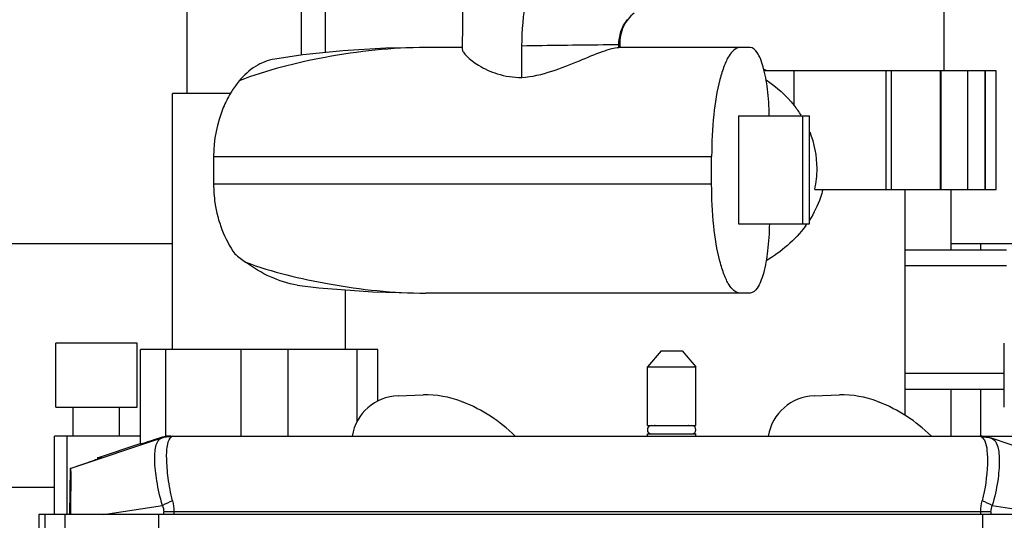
# Model space of a CAD drawing. Header units: millimetres. Extents: x 0 to 4000, y 0 to 3000.
# Tile 139 of 171: x 1839 to 2146, y 1695 to 1852. Entities that reach past the tile are written whole.
import ezdxf

# ---------------------------------------------------------------- set-up
doc = ezdxf.new("R2010")
doc.units = ezdxf.units.MM
doc.header["$LTSCALE"] = 219.99956
doc.layers.get('0').update_dxf_attribs({"linetype": 'CONTINUOUS'})

msp = doc.modelspace()

# ---------------------------------------------------------------- linework, layer by layer
at = {"color": 7, "linetype": 'CONTINUOUS'}
for p, q in [((2127.2, 1835.68), (2127.2, 1901.93)), ((1977.26, 1889.81), (1976.9, 1842.48)), ((1891.04, 1828.68), (1891.04, 1858.68)), ((1926.73, 1840.67), (1926.73, 1858.68)), ((1934.2, 1841.44), (1934.2, 1858.68)), ((1976.9, 1842.99), (1965.51, 1842.99)), ((1995.45, 1833.63), (1995.42, 1843.47)), ((2025.74, 1842.99), (2025.73, 1843.84)), ((2066.69, 1842.99), (2025.74, 1842.99)), ((2025.99, 1843.83), (2026, 1842.99)), ((2143.45, 1835.68), (2071.07, 1835.68)), ((2139.86, 1835.68), (2139.86, 1798.68)), ((2140.08, 1798.68), (2140.08, 1835.68)), ((2143.45, 1798.68), (2143.45, 1835.68)), ((1904.7, 1828.68), (1886.5, 1828.68)), ((1886.5, 1748.68), (1886.5, 1828.68)), ((2063.05, 1821.72), (2085.21, 1821.72)), ((2063.05, 1821.72), (2063.05, 1787.95)), ((2083.04, 1821.72), (2083.04, 1787.95)), ((2085.21, 1787.95), (2085.21, 1821.72)), ((1899.31, 1808.99), (1899.31, 1800.34)), ((2054.68, 1800.32), (2054.68, 1809.01)), ((2086.83, 1798.68), (2143.45, 1798.68)), ((2114.94, 1798.68), (2114.94, 1728.17)), ((2129.37, 1779.87), (2129.37, 1798.68)), ((2063.05, 1787.95), (2085.21, 1787.95)), ((1886.5, 1781.73), (1771.7, 1781.73)), ((2259.48, 1781.73), (2129.37, 1781.73)), ((2114.94, 1779.87), (2146.7, 1779.87)), ((1940.5, 1748.68), (1940.5, 1767.4)), ((2066.69, 1766.34), (1965.51, 1766.34)), ((1875.42, 1750.68), (1850.05, 1750.68)), ((1850.05, 1730.68), (1850.05, 1750.68)), ((1875.43, 1730.68), (1875.43, 1750.68)), ((1876.49, 1719.24), (1876.49, 1748.68)), ((1950.51, 1748.68), (1876.5, 1748.68)), ((1950.51, 1732.57), (1950.51, 1748.68)), ((2038.9, 1748.35), (2034.7, 1743.35)), ((2038.9, 1748.35), (2045.51, 1748.35)), ((2045.51, 1748.35), (2049.7, 1743.35)), ((2145.98, 1730.68), (2145.98, 1750.68)), ((2034.7, 1743.35), (2049.7, 1743.35)), ((2034.7, 1725.05), (2034.7, 1743.35)), ((2049.7, 1725.05), (2049.7, 1743.35)), ((2114.94, 1736.35), (2145.98, 1736.35)), ((2129.37, 1721.68), (2129.37, 1736.35)), ((1956.87, 1734.28), (1964.74, 1734.53)), ((1976.65, 1732.49), (1976.96, 1732.37)), ((2086.67, 1734.28), (2094.54, 1734.53)), ((2106.45, 1732.49), (2106.76, 1732.37)), ((1850.05, 1730.68), (1875.42, 1730.68)), ((1855.47, 1721.68), (1855.47, 1730.68)), ((1870.01, 1721.68), (1870.01, 1730.68)), ((2034.7, 1725.05), (2049.7, 1725.05)), ((2035.93, 1724.99), (2048.47, 1724.99)), ((1876.49, 1721.68), (1849.71, 1721.68)), ((1849.71, 1697.18), (1849.71, 1721.68)), ((1885.75, 1721.68), (2171.69, 1721.68)), ((1886, 1721.66), (1886.61, 1721.68)), ((2034.7, 1722.35), (2049.7, 1722.35)), ((2034.7, 1721.68), (2034.7, 1722.35)), ((2035.93, 1722.37), (2048.47, 1722.37)), ((2049.7, 1721.68), (2049.7, 1722.35)), ((2141.36, 1721.21), (2141.1, 1721.29)), ((2141.56, 1721.15), (2141.36, 1721.21)), ((2141.56, 1721.15), (2141.86, 1721.05)), ((2141.98, 1721.01), (2141.86, 1721.05)), ((2170.1, 1711.58), (2141.98, 1721.01)), ((1863.08, 1714.95), (1876.45, 1719.36)), ((1854.59, 1711.58), (1862.17, 1714.16)), ((1863.08, 1714.95), (1863.07, 1714.47)), ((1864.43, 1714.95), (1863.08, 1714.95)), ((1864.43, 1714.95), (1864.43, 1714.95)), ((1854.59, 1711.58), (1854.33, 1697.18)), ((1854.78, 1711.58), (1854.59, 1711.58)), ((1849.71, 1705.63), (1771.7, 1705.63)), ((2176.63, 1697.18), (1844.78, 1697.18)), ((1844.78, 1697.18), (1844.78, 1690.68)), ((1846.74, 1690.68), (1846.74, 1697.18)), ((1882.22, 1690.68), (1882.22, 1697.18)), ((2139.18, 1697.18), (2139.18, 1690.68))]:
    msp.add_line(p, q, dxfattribs=at)
at = {"color": 9, "linetype": 'CONTINUOUS'}
for p, q in [((2025.81, 1843.84), (2025.73, 1843.84)), ((2080.43, 1824.94), (2080.43, 1835.68)), ((2109.01, 1835.68), (2109.01, 1798.68)), ((2110.79, 1798.68), (2110.79, 1835.68)), ((2125.98, 1835.68), (2125.98, 1798.68)), ((2126.25, 1798.68), (2126.25, 1835.68)), ((2134.45, 1835.68), (2134.45, 1798.68)), ((1899.31, 1808.99), (2054.68, 1808.99)), ((2054.68, 1800.34), (1899.31, 1800.34)), ((2138.7, 1779.87), (2138.7, 1781.73)), ((2146.7, 1774.83), (2114.94, 1774.83)), ((1884.31, 1748.68), (1884.31, 1721.58)), ((1907.89, 1721.68), (1907.89, 1748.68)), ((1922.43, 1748.68), (1922.43, 1721.68)), ((1944.07, 1726.17), (1944.07, 1748.68)), ((2114.94, 1741.39), (2145.98, 1741.39)), ((2138.7, 1721.68), (2138.7, 1736.35)), ((1853.53, 1721.68), (1853.53, 1697.18)), ((1883.04, 1721.02), (1854.78, 1711.58)), ((1883.44, 1721.16), (1882.52, 1721.16)), ((1864.98, 1697.18), (1883.33, 1700.07)), ((2142.24, 1700.07), (2160.43, 1697.18)), ((1852.88, 1697.18), (1852.88, 1690.68)), ((1883.76, 1697.18), (1883.76, 1698.09)), ((2138.66, 1698.1), (1886.93, 1698.1)), ((1886.93, 1698.1), (1886.94, 1697.18)), ((2138.66, 1697.18), (2138.66, 1698.1)), ((2141.82, 1698.09), (2141.82, 1697.18))]:
    msp.add_line(p, q, dxfattribs=at)
at = {"color": 7, "linetype": 'CONTINUOUS'}
for points in [[(1965.51, 1842.99), (1953.03, 1842.75), (1939.63, 1841.98), (1927.16, 1840.73), (1918.37, 1839.41)], [(1925.35, 1768.84), (1932.18, 1768.03), (1948.89, 1766.77), (1965.51, 1766.34)], [(2141.1, 1721.29), (2140.72, 1721.39), (2140.23, 1721.5), (2139.69, 1721.59), (2139.11, 1721.65), (2138.5, 1721.68), (2138.33, 1721.68)]]:
    msp.add_lwpolyline(points, dxfattribs=at)
for centre, radius, start, end in [((2074.08, 1843.69), 78.67, 169.488, 180.1589), ((2051.76, 1792.94), 47.33, 64.5657, 65.949), ((1933.17, 1811.67), 33.26, 141.0357, 147.9355), ((1934.2, 1811), 34.49, 147.8987, 149.0365), ((2054.57, 1803.92), 33.32, 32.5528, 39.1101), ((2057.36, 1805.3), 30.2, 347.3332, 359.9675), ((2055.22, 1808.46), 35.68, 323.5828, 324.8314), ((1948.53, 1830.01), 66.78, 230.3598, 233.9799), ((1957.35, 1719.29), 15, 91.8063, 170.7581), ((1965.7, 1704.24), 30.3, 68.8138, 91.8063), ((1959.79, 1688.08), 47.5, 45.1147, 68.8138), ((2087.15, 1719.29), 15, 91.8063, 170.7581), ((2095.5, 1704.24), 30.3, 68.8138, 91.8063), ((2089.59, 1688.08), 47.5, 45.1147, 68.8138), ((2035.93, 1723.68), 1.31, 90, 270), ((2036.9, 1724.75), 0.3, 55.4926, 90), ((2047.5, 1724.75), 0.3, 90, 124.5074), ((2048.47, 1723.68), 1.31, 270, 90), ((1885.76, 1711.26), 10.42, 98.0176, 108.1351), ((2036.9, 1722.65), 0.3, 270, 292.1274), ((2047.5, 1722.65), 0.3, 247.8726, 270)]:
    msp.add_arc(centre, radius, start, end, dxfattribs=at)
at = {"color": 9, "linetype": 'CONTINUOUS'}
for centre, radius, start, end in [((1886.62, 1711.62), 10.06, 96.1915, 108.4485), ((1886.62, 1711.62), 10.06, 94.9643, 96.2097), ((1886.62, 1711.67), 10.01, 93.5706, 94.9646), ((1913.04, 1638.01), 68.8, 112.6784, 115.5783), ((2114.65, 1642.91), 63.47, 64.2326, 67.3676), ((1886.9, 1151.14), 546.96, 89.996, 90.329), ((2138.7, 1158.46), 539.64, 89.6688, 90.0048)]:
    msp.add_arc(centre, radius, start, end, dxfattribs=at)
at = {"color": 7, "linetype": 'CONTINUOUS'}
for centre, major_axis, ratio, start_param, end_param in [((1913.5, 1731.62), (37.01, 12.38), 0.004078, 3.140228, 3.718772), ((1885.75, 1711.68), (10.18, 0), 0.982512, 7.853982, 7.996106)]:
    msp.add_ellipse(centre, major_axis=major_axis, ratio=ratio, start_param=start_param, end_param=end_param, dxfattribs=at)
for points, knots in [([(2030.46, 1853.76), (2029.09, 1852.65), (2026.74, 1849.58), (2025.96, 1845.79), (2025.99, 1843.83)], [0, 0, 0, 0, 0.472667, 1, 1, 1, 1]), ([(1995.45, 1833.63), (1998.63, 1833.88), (2004.78, 1835.37), (2013, 1838.66), (2019.15, 1841.3), (2023.27, 1842.65), (2025, 1842.99), (2025.74, 1842.99)], [0, 0, 0, 0, 0.300963, 0.59021, 0.835663, 0.930272, 1, 1, 1, 1]), ([(2063.5, 1842.99), (2062.08, 1842.99), (2060, 1840.61), (2058.44, 1837.05), (2056.53, 1830.88), (2055.09, 1821.45), (2054.68, 1813.36), (2054.68, 1809.01)], [0, 0, 0, 0, 0.116607, 0.212415, 0.334141, 0.641717, 1, 1, 1, 1]), ([(2072.67, 1821.73), (2072.62, 1824.51), (2072.29, 1829.63), (2071.27, 1835.58), (2069.99, 1839.39), (2068.94, 1841.6), (2067.58, 1842.99), (2066.69, 1842.99)], [0, 0, 0, 0, 0.363528, 0.669541, 0.789225, 0.883103, 1, 1, 1, 1]), ([(1976.9, 1842.48), (1976.9, 1842.16), (1977.32, 1841.38), (1978.88, 1839.58), (1982.35, 1837.03), (1988.1, 1834.38), (1992.86, 1833.65), (1995.45, 1833.63)], [0, 0, 0, 0, 0.044453, 0.117222, 0.33748, 0.637493, 1, 1, 1, 1]), ([(1918.37, 1839.41), (1916.26, 1839.02), (1912.05, 1837.36), (1908.73, 1834.34), (1907.31, 1832.59)], [0, 0, 0, 0, 0.487468, 1, 1, 1, 1]), ([(1904.63, 1828.75), (1903.76, 1827.3), (1900.66, 1821.16), (1899.31, 1814.17), (1899.31, 1808.99)], [0, 0, 0, 0, 0.245403, 1, 1, 1, 1]), ([(1899.31, 1800.34), (1899.31, 1798.38), (1899.86, 1790.75), (1902.67, 1783.24), (1905.93, 1778.59)], [0, 0, 0, 0, 0.256691, 1, 1, 1, 1]), ([(2063.5, 1766.34), (2062.08, 1766.34), (2060, 1768.72), (2058.44, 1772.29), (2056.53, 1778.45), (2055.09, 1787.89), (2054.68, 1795.98), (2054.68, 1800.32)], [0, 0, 0, 0, 0.116563, 0.212379, 0.334132, 0.641732, 1, 1, 1, 1]), ([(2089.36, 1798.68), (2089.15, 1797.82), (2088.18, 1794.48), (2086.62, 1791.32), (2085.22, 1789.14)], [0, 0, 0, 0, 0.254064, 1, 1, 1, 1]), ([(2072.68, 1787.94), (2072.64, 1785.12), (2072.32, 1779.93), (2071.31, 1773.89), (2070.02, 1770.01), (2068.96, 1767.77), (2067.59, 1766.34), (2066.69, 1766.34)], [0, 0, 0, 0, 0.362904, 0.669287, 0.789246, 0.883291, 1, 1, 1, 1]), ([(1925.35, 1768.84), (1922.49, 1769.23), (1916.8, 1771.17), (1911.7, 1774.22), (1909.26, 1776)], [0, 0, 0, 0, 0.489132, 1, 1, 1, 1]), ([(1864.43, 1714.95), (1864.43, 1714.9), (1864.12, 1714.9), (1863.79, 1714.68), (1863.03, 1714.47), (1862.49, 1714.27), (1862.17, 1714.16)], [0, 0, 0, 0, 0.066899, 0.262033, 0.577426, 1, 1, 1, 1]), ([(1854.74, 1697.18), (1854.77, 1699.06), (1854.81, 1701.77), (1854.84, 1705.2), (1854.85, 1707.34), (1854.85, 1709.07), (1854.85, 1710.26), (1854.82, 1710.94), (1854.82, 1711.29), (1854.79, 1711.45), (1854.8, 1711.58), (1854.78, 1711.58)], [0, 0, 0, 0, 0.391049, 0.564183, 0.7145, 0.836596, 0.926533, 0.958511, 0.98145, 0.99524, 1, 1, 1, 1])]:
    msp.add_open_spline(points, degree=3, knots=knots, dxfattribs=at)
for points in [[(2025.73, 1843.84), (2025.7, 1846.6), (2026.66, 1849.52), (2028.36, 1851.7)], [(2071.65, 1832.88), (2074.93, 1830.69), (2077.94, 1828), (2080.43, 1824.94)], [(2087.56, 1805.29), (2087.56, 1809.12), (2086.8, 1813.01), (2085.38, 1816.56)], [(2083.94, 1787.28), (2080.69, 1782.88), (2076.37, 1779.16), (2071.64, 1776.41)]]:
    msp.add_open_spline(points, degree=3, dxfattribs=at)
at = {"color": 9, "linetype": 'CONTINUOUS'}
for points, knots in [([(1965.51, 1842.99), (1954.99, 1842.99), (1935.23, 1840.8), (1915.93, 1835.97), (1907.31, 1832.59)], [0, 0, 0, 0, 0.531926, 1, 1, 1, 1]), ([(2025.73, 1843.84), (2024.09, 1843.83), (2013.99, 1843.74), (2003.88, 1843.6), (1995.42, 1843.47)], [0, 0, 0, 0, 0.162237, 1, 1, 1, 1]), ([(2025.99, 1843.83), (2025.99, 1843.84), (2025.9, 1843.82), (2025.86, 1843.84), (2025.81, 1843.84)], [0, 0, 0, 0, 0.251965, 1, 1, 1, 1]), ([(1909.26, 1776), (1917.69, 1772.91), (1936.33, 1768.38), (1955.4, 1766.34), (1965.51, 1766.34)], [0, 0, 0, 0, 0.470675, 1, 1, 1, 1]), ([(1883.33, 1700.07), (1882.59, 1702.57), (1881.54, 1707.29), (1880.9, 1712.94), (1881.02, 1716.73), (1881.34, 1719.08), (1882.21, 1720.73), (1883.04, 1721.02)], [0, 0, 0, 0, 0.36004, 0.664291, 0.784056, 0.878558, 1, 1, 1, 1]), ([(1883.44, 1721.16), (1883.44, 1721.16), (1883.18, 1721.08), (1883.17, 1721.07), (1883.04, 1721.02)], [0, 0, 0, 0, 0.054544, 1, 1, 1, 1]), ([(1886.51, 1701.49), (1885.92, 1703.84), (1885.09, 1708.24), (1884.61, 1714.26), (1884.68, 1718.51), (1885.51, 1721), (1886.23, 1721.44)], [0, 0, 0, 0, 0.355394, 0.658757, 0.876309, 1, 1, 1, 1]), ([(1886.61, 1721.68), (1886.62, 1721.68), (1886.38, 1721.52), (1886.36, 1721.51), (1886.23, 1721.44)], [0, 0, 0, 0, 0.048508, 1, 1, 1, 1]), ([(2138.8, 1721.44), (2138.73, 1721.47), (2138.58, 1721.54), (2138.43, 1721.68), (2138.33, 1721.68)], [0, 0, 0, 0, 0.417688, 1, 1, 1, 1]), ([(2138.8, 1721.44), (2138.91, 1721.38), (2139.36, 1721.07), (2139.67, 1720.59), (2139.86, 1720.21)], [0, 0, 0, 0, 0.226688, 1, 1, 1, 1]), ([(2139.86, 1720.21), (2140.29, 1719.29), (2140.72, 1716.8), (2140.78, 1710.51), (2140, 1705.22), (2139.07, 1701.49)], [0, 0, 0, 0, 0.160902, 0.391818, 1, 1, 1, 1]), ([(2141.98, 1721.01), (2142.86, 1720.72), (2143.86, 1719.1), (2144.29, 1716.7), (2144.52, 1712.92), (2143.99, 1707.27), (2142.97, 1702.56), (2142.24, 1700.07)], [0, 0, 0, 0, 0.127084, 0.222146, 0.341522, 0.643282, 1, 1, 1, 1])]:
    msp.add_open_spline(points, degree=3, knots=knots, dxfattribs=at)
for points in [[(1886.23, 1721.44), (1885.16, 1721.5), (1884.06, 1721.36), (1883.04, 1721.02)], [(2138.8, 1721.44), (2139.83, 1721.5), (2140.88, 1721.37), (2141.86, 1721.05)], [(1883.33, 1700.07), (1883.6, 1699.45), (1883.76, 1698.77), (1883.76, 1698.09)], [(1886.51, 1701.49), (1886.79, 1700.39), (1886.93, 1699.24), (1886.93, 1698.1)], [(2138.66, 1698.1), (2138.65, 1699.24), (2138.8, 1700.39), (2139.07, 1701.49)], [(2141.82, 1698.09), (2141.82, 1698.76), (2141.98, 1699.45), (2142.24, 1700.07)]]:
    msp.add_open_spline(points, degree=3, dxfattribs=at)

doc.saveas('drawing.dxf')
